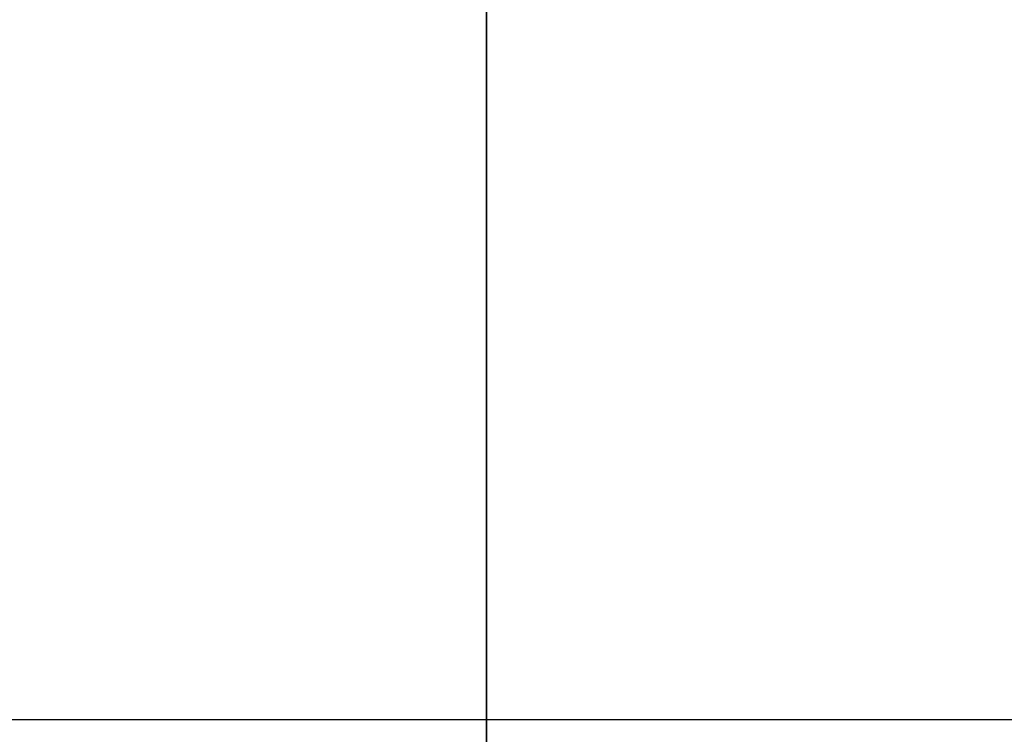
# Model space of a CAD drawing. Header units: millimetres. Extents: x 134 to 326, y 214 to 407.
# Tile 12 of 32: x 220 to 241, y 310 to 325. Entities that reach past the tile are written whole.
import ezdxf

# ---------------------------------------------------------------- set-up
doc = ezdxf.new("R2010")
doc.units = ezdxf.units.MM
doc.layers.add('Default', color=7, linetype='Continuous')

# ---------------------------------------------------------------- blocks, each defined once
blk = doc.blocks.new('Københavner vase Ø18 v15')
at = {"layer": 'Default', "color": 7, "true_color": 0xf6f6f3}
for p, q in [((-52.298, 10), (52.298, 10)), ((0, 10, -52.298), (0, 10, 52.298)), ((-55.532, 0), (55.532, 0)), ((0, 0, 4.122), (0, 0, -23.984))]:
    blk.add_line(p, q, dxfattribs=at)
at = {"layer": 'Default', "color": 7, "true_color": 0xf6f6f3, "extrusion": (0, 1, 0)}
for centre, radius in [((0, 0, 237.5), 95.232), ((0, 0, -5), 55.532)]:
    blk.add_circle(centre, radius, dxfattribs=at)
at = {"layer": 'Default', "color": 7, "true_color": 0xf6f6f3, "extrusion": (0, -1, 0)}
for centre in [(0, 0), (0, 0, 2.5)]:
    blk.add_circle(centre, 55.532, dxfattribs=at)
for centre, radius, start, end in [((0, 0, -245), 96.153, 0, 180), ((0, 0, -245), 96.153, 180, 0), ((0, 0, -245), 90, 90, 270), ((0, 0, -245), 90, 270, 90), ((0, 0, -236.219), 80.075, 90, 180), ((0, 0, -236.219), 80.075, 180, 270), ((0, 0, -236.219), 80.075, 0, 90), ((0, 0, -236.219), 80.075, 270, 0), ((0, 0, 5), 60.532, 180, 270), ((0, 0, 5), 60.532, 270, 180)]:
    blk.add_arc(centre, radius, start, end, dxfattribs=at)
at = {"layer": 'Default', "color": 7, "true_color": 0xf6f6f3, "extrusion": (0, 1, 0)}
for centre, radius, start, end in [((0, 0, 230), 94.311, 180, 0), ((0, 0, 230), 94.311, 0, 180), ((0, 0, 10), 52.298, 180, 0), ((0, 0, 10), 52.298, 0, 180)]:
    blk.add_arc(centre, radius, start, end, dxfattribs=at)

msp = doc.modelspace()

# ---------------------------------------------------------------- block references
at = {"layer": 'Default', "extrusion": (0, -1, -8.75421e-16)}
msp.add_blockref('Københavner vase Ø18 v15', (229.734, -120, -310.65), dxfattribs=at)

doc.saveas('drawing.dxf')
